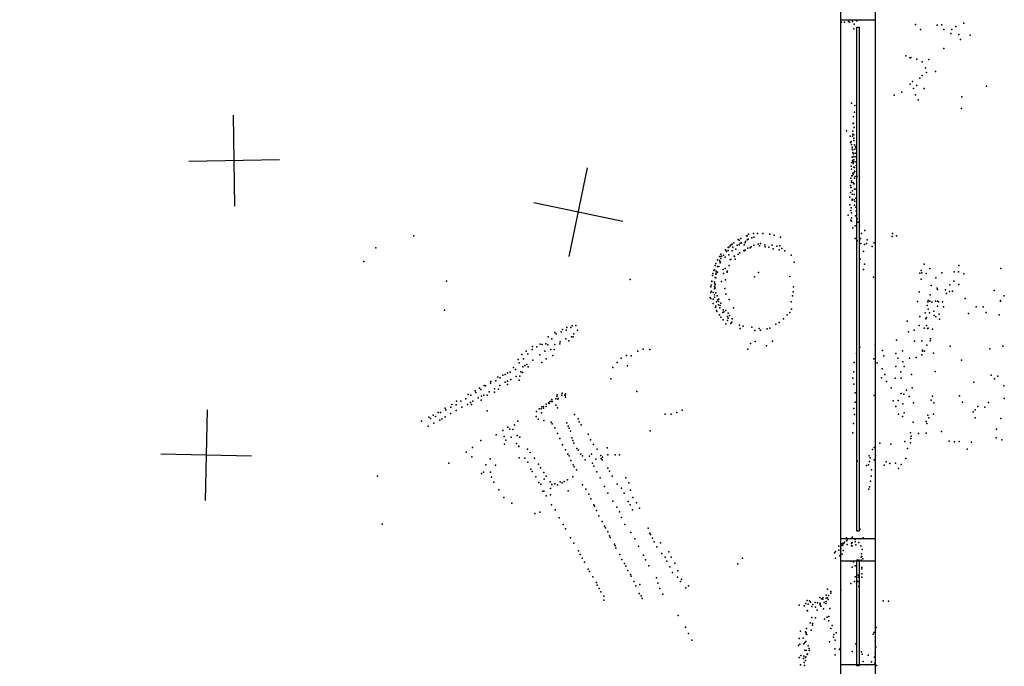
# Model space of a CAD drawing. Header units: millimetres. Extents: x -28413 to 52712, y -42191 to 56778.
# Tile 29 of 70: x 9532 to 13872, y 1898 to 4747. Entities that reach past the tile are written whole.
import ezdxf

# ---------------------------------------------------------------- set-up
doc = ezdxf.new("R2010")
doc.units = ezdxf.units.MM
for name, color, linetype in [('P', 9, 'Continuous'), ('PANOS', 10, 'Continuous'), ('ROOMS', 1, 'Continuous'), ('WALLS', 3, 'Continuous'), ('WINDOWS', 6, 'Continuous')]:
    doc.layers.add(name, color=color, linetype=linetype)

# ---------------------------------------------------------------- blocks, each defined once
blk = doc.blocks.new('6-Fixed_7C')
blk.add_lwpolyline([(-584.3, 5.9), (584.3, 5.9), (584.3, -6.8), (-584.3, -6.8), (-584.3, 5.9)])

msp = doc.modelspace()

# ---------------------------------------------------------------- linework, layer by layer
at = {"layer": 'P'}
for p in [(13155, 4735), (13167, 4735), (13185, 4738), (13190, 4735), (13203, 4738), (13220, 4742), (13222, 4742), (13694, 4731), (13209, 4706), (13210, 4727), (13481, 4725), (13502, 4703), (13576, 4723), (13597, 4724), (13605, 4703), (13640, 4703), (13659, 4717), (13636, 4686), (13671, 4681), (13679, 4659), (13721, 4678), (13605, 4620), (13438, 4587), (13455, 4578), (13460, 4580), (13486, 4573), (13510, 4561), (13540, 4571), (13525, 4535), (13529, 4514), (13568, 4519), (13467, 4474), (13500, 4489), (13510, 4501), (13457, 4463), (13472, 4443), (13487, 4456), (13518, 4443), (13793, 4454), (13387, 4414), (13421, 4427), (13481, 4416), (13493, 4393), (13685, 4407), (13198, 4379), (13213, 4368), (13683, 4356), (13207, 4319), (13212, 4339), (13176, 4257), (13205, 4256), (13206, 4290), (13207, 4291), (13210, 4272), (13193, 4234), (13203, 4233), (13205, 4243), (13209, 4239), (13209, 4224), (13209, 4215), (13194, 4206), (13197, 4210), (13198, 4197), (13202, 4185), (13202, 4176), (13205, 4173), (13212, 4195), (13213, 4176), (13216, 4188), (13218, 4184), (13202, 4141), (13203, 4127), (13205, 4161), (13207, 4155), (13207, 4144), (13208, 4129), (13214, 4143), (13215, 4159), (13197, 4101), (13198, 4117), (13198, 4088), (13199, 4118), (13205, 4120), (13206, 4113), (13209, 4120), (13209, 4097), (13211, 4096), (13217, 4120), (13219, 4104), (13195, 4049), (13198, 4037), (13200, 4059), (13201, 4059), (13204, 4070), (13206, 4064), (13209, 4072), (13211, 4079), (13212, 4048), (13213, 4078), (13215, 4056), (13224, 4057), (13194, 4016), (13196, 4007), (13197, 4007), (13198, 4030), (13206, 4029), (13209, 4023), (13210, 4024), (13211, 4000), (13212, 4000), (13214, 4000), (13191, 3965), (13194, 3985), (13201, 3951), (13202, 3978), (13202, 3956), (13203, 3992), (13210, 3977), (13210, 3976), (13210, 3953), (13218, 3961), (13191, 3931), (13197, 3918), (13211, 3929), (13213, 3945), (13217, 3921), (13184, 3885), (13195, 3906), (13195, 3864), (13198, 3873), (13199, 3895), (13216, 3882), (13219, 3904), (13222, 3889), (13224, 3870), (13198, 3859), (13205, 3830), (13215, 3839), (13226, 3855), (13233, 3839), (11269, 3794), (12699, 3778), (12711, 3782), (12735, 3795), (12738, 3794), (12739, 3777), (12743, 3779), (12745, 3802), (12759, 3786), (12767, 3805), (12768, 3789), (12784, 3805), (12808, 3805), (12838, 3801), (12858, 3798), (12885, 3789), (13214, 3782), (13238, 3783), (13243, 3805), (13257, 3818), (13268, 3777), (13377, 3791), (13379, 3805), (13397, 3794), (11102, 3742), (12655, 3743), (12657, 3744), (12664, 3751), (12668, 3754), (12672, 3758), (12675, 3744), (12680, 3764), (12689, 3736), (12695, 3753), (12703, 3776), (12703, 3754), (12708, 3762), (12713, 3763), (12725, 3754), (12730, 3764), (12731, 3769), (12742, 3740), (12751, 3742), (12756, 3746), (12768, 3753), (12787, 3757), (12793, 3751), (12797, 3761), (12817, 3754), (12818, 3746), (12834, 3745), (12848, 3753), (12853, 3737), (12869, 3749), (12879, 3733), (12883, 3751), (12892, 3739), (13224, 3772), (13233, 3776), (13240, 3761), (13255, 3756), (13264, 3760), (13289, 3747), (13299, 3763), (12616, 3704), (12622, 3713), (12623, 3704), (12623, 3694), (12625, 3705), (12634, 3709), (12642, 3701), (12643, 3732), (12643, 3731), (12647, 3726), (12654, 3730), (12655, 3730), (12658, 3710), (12664, 3690), (12666, 3690), (12672, 3728), (12681, 3705), (12682, 3703), (12685, 3692), (12699, 3714), (12706, 3719), (12724, 3730), (12725, 3729), (12730, 3731), (12905, 3728), (12933, 3709), (13236, 3692), (13251, 3725), (11048, 3682), (12598, 3663), (12601, 3672), (12607, 3688), (12608, 3660), (12614, 3660), (12617, 3685), (12619, 3680), (12619, 3675), (12632, 3646), (12641, 3651), (12659, 3664), (12945, 3678), (13252, 3646), (13256, 3670), (13518, 3669), (13543, 3650), (13672, 3663), (13857, 3651), (12585, 3619), (12587, 3629), (12591, 3641), (12595, 3645), (12598, 3611), (12600, 3625), (12601, 3610), (12602, 3639), (12602, 3630), (12608, 3635), (12634, 3629), (12651, 3638), (12651, 3634), (12771, 3614), (12789, 3633), (12926, 3615), (13295, 3612), (13500, 3630), (13505, 3604), (13506, 3641), (13508, 3632), (13528, 3629), (13570, 3610), (13597, 3631), (13651, 3636), (13670, 3636), (13693, 3627), (11413, 3595), (12222, 3602), (12578, 3570), (12580, 3577), (12582, 3595), (12582, 3593), (12594, 3561), (12595, 3591), (12595, 3571), (12596, 3584), (12597, 3578), (12597, 3565), (12625, 3593), (12640, 3563), (12643, 3600), (12942, 3569), (13550, 3575), (13576, 3564), (13632, 3578), (13649, 3595), (13671, 3580), (12576, 3522), (12578, 3544), (12579, 3518), (12581, 3550), (12588, 3516), (12589, 3545), (12595, 3534), (12595, 3524), (12600, 3543), (12606, 3530), (12614, 3516), (12645, 3538), (12938, 3530), (12941, 3548), (13496, 3547), (13545, 3534), (13578, 3558), (13613, 3557), (13617, 3541), (13631, 3549), (13643, 3551), (13699, 3519), (13828, 3554), (13871, 3530), (12589, 3496), (12599, 3478), (12600, 3485), (12603, 3504), (12608, 3513), (12612, 3505), (12612, 3490), (12618, 3477), (12620, 3487), (12622, 3498), (12659, 3514), (12678, 3477), (12933, 3503), (13490, 3505), (13532, 3487), (13535, 3504), (13537, 3510), (13544, 3506), (13553, 3502), (13568, 3506), (13577, 3506), (13577, 3484), (13582, 3504), (13599, 3504), (13604, 3481), (13748, 3482), (13779, 3481), (13855, 3509), (13855, 3506), (11404, 3467), (12604, 3466), (12605, 3461), (12617, 3446), (12623, 3436), (12631, 3457), (12632, 3469), (12636, 3460), (12645, 3466), (12652, 3439), (12654, 3454), (12655, 3432), (12661, 3444), (12672, 3429), (12898, 3429), (12915, 3446), (12926, 3457), (12934, 3471), (13499, 3439), (13523, 3455), (13529, 3434), (13536, 3472), (13542, 3455), (13562, 3463), (13563, 3444), (13570, 3437), (13585, 3450), (13714, 3452), (13792, 3457), (13850, 3446), (11944, 3391), (11961, 3390), (11967, 3398), (11983, 3399), (12633, 3424), (12645, 3407), (12652, 3422), (12667, 3408), (12671, 3414), (12704, 3401), (12708, 3386), (12721, 3397), (12759, 3392), (12792, 3386), (12838, 3388), (12865, 3405), (12880, 3413), (13444, 3419), (13496, 3399), (13519, 3387), (13526, 3428), (13529, 3400), (13533, 3386), (13537, 3388), (13587, 3427), (11861, 3350), (11890, 3368), (11896, 3362), (11918, 3371), (11924, 3381), (11940, 3379), (11964, 3350), (11972, 3349), (11975, 3363), (11991, 3379), (12772, 3377), (12797, 3379), (12826, 3385), (13449, 3372), (13475, 3379), (13555, 3383), (11792, 3307), (11812, 3306), (11826, 3317), (11835, 3315), (11851, 3319), (11860, 3314), (11877, 3340), (11891, 3316), (11913, 3318), (11914, 3328), (11939, 3341), (11952, 3332), (12753, 3320), (12774, 3329), (12823, 3310), (12850, 3330), (13235, 3304), (13303, 3314), (13397, 3335), (13476, 3330), (13509, 3332), (13531, 3312), (13545, 3332), (13547, 3340), (13633, 3308), (13865, 3309), (11745, 3271), (11764, 3287), (11772, 3275), (11791, 3293), (11824, 3270), (11847, 3286), (11873, 3293), (11882, 3267), (11888, 3293), (12206, 3267), (12227, 3265), (12257, 3286), (12280, 3295), (12310, 3293), (12741, 3295), (13220, 3276), (13335, 3289), (13341, 3266), (13394, 3276), (13423, 3288), (13484, 3259), (13509, 3270), (13511, 3290), (13512, 3287), (13520, 3286), (13560, 3277), (13808, 3296), (11709, 3215), (11729, 3250), (11733, 3235), (11749, 3217), (11753, 3253), (11758, 3223), (11767, 3228), (11773, 3217), (11794, 3246), (11834, 3236), (11852, 3252), (12146, 3215), (12165, 3236), (12183, 3255), (12211, 3222), (13210, 3236), (13297, 3252), (13312, 3235), (13394, 3219), (13403, 3255), (13424, 3240), (13431, 3219), (13454, 3255), (13684, 3246), (11640, 3171), (11650, 3169), (11661, 3181), (11672, 3184), (11682, 3191), (11694, 3194), (11717, 3206), (11720, 3175), (11736, 3176), (11741, 3195), (11748, 3193), (13208, 3195), (13331, 3169), (13334, 3209), (13345, 3184), (13416, 3195), (13463, 3184), (13567, 3197), (13814, 3181), (13844, 3176), (11579, 3135), (11585, 3133), (11607, 3145), (11609, 3153), (11630, 3155), (11648, 3135), (11672, 3149), (11682, 3154), (11682, 3140), (11696, 3161), (11733, 3159), (12137, 3165), (13204, 3168), (13208, 3141), (13353, 3152), (13391, 3168), (13417, 3167), (13738, 3149), (13829, 3165), (13870, 3134), (11508, 3095), (11520, 3092), (11539, 3112), (11542, 3104), (11559, 3123), (11564, 3118), (11567, 3088), (11577, 3093), (11593, 3092), (11601, 3107), (11625, 3121), (11625, 3105), (11643, 3119), (11899, 3087), (11901, 3094), (11922, 3092), (11923, 3101), (11934, 3092), (11936, 3091), (11937, 3099), (11938, 3084), (12252, 3108), (13214, 3102), (13299, 3091), (13373, 3125), (13418, 3100), (13429, 3097), (13441, 3114), (13452, 3086), (13466, 3124), (13555, 3088), (13674, 3090), (11432, 3039), (11437, 3051), (11455, 3050), (11457, 3066), (11476, 3066), (11480, 3039), (11498, 3076), (11505, 3052), (11519, 3060), (11523, 3051), (11529, 3066), (11552, 3080), (11566, 3070), (11833, 3041), (11840, 3042), (11853, 3053), (11853, 3043), (11863, 3059), (11865, 3055), (11868, 3065), (11875, 3065), (11877, 3073), (11879, 3064), (11895, 3077), (11895, 3077), (11895, 3048), (11904, 3075), (11906, 3078), (13214, 3061), (13382, 3068), (13394, 3042), (13404, 3069), (13425, 3054), (13472, 3058), (13550, 3071), (13561, 3058), (13688, 3062), (13756, 3043), (13786, 3040), (13802, 3060), (13872, 3078), (11335, 2995), (11355, 3005), (11365, 2998), (11377, 3016), (11387, 3016), (11407, 3035), (11407, 2997), (11410, 3028), (11431, 3011), (11455, 3025), (11593, 3023), (11808, 2999), (11810, 3020), (11821, 3032), (11830, 3032), (11832, 3014), (11840, 3035), (11903, 3036), (11977, 3007), (12377, 3008), (12404, 3008), (12429, 3016), (12452, 3027), (13208, 3034), (13211, 3007), (13405, 3009), (13423, 2998), (13431, 3014), (13535, 3004), (13560, 3008), (13735, 3019), (13744, 3028), (11303, 2978), (11332, 2956), (11342, 2989), (11357, 2969), (11383, 2983), (11392, 2988), (11713, 2961), (11727, 2978), (11817, 2987), (11842, 2981), (11874, 2974), (11879, 2966), (11944, 2970), (11950, 2956), (11993, 2988), (11998, 2975), (12006, 2962), (13207, 2967), (13470, 2974), (13528, 2977), (13530, 2967), (13540, 2992), (13744, 2993), (13856, 2990), (11632, 2917), (11662, 2937), (11667, 2910), (11683, 2951), (11692, 2943), (11705, 2941), (11725, 2915), (11890, 2948), (11902, 2923), (11954, 2947), (11959, 2934), (12038, 2921), (12311, 2935), (13204, 2927), (13458, 2926), (13462, 2912), (13494, 2923), (13527, 2925), (13595, 2933), (13837, 2942), (11565, 2893), (11669, 2877), (11674, 2894), (11698, 2907), (11721, 2879), (11732, 2868), (11732, 2866), (11737, 2908), (11913, 2902), (11925, 2874), (11965, 2904), (11970, 2893), (11975, 2881), (12048, 2896), (12061, 2875), (13323, 2881), (13372, 2877), (13434, 2889), (13459, 2883), (13460, 2901), (13629, 2890), (13653, 2887), (13673, 2889), (13727, 2885), (13836, 2904), (13861, 2895), (11500, 2842), (11528, 2862), (11770, 2855), (11782, 2840), (11937, 2852), (11948, 2833), (11954, 2825), (11987, 2858), (11993, 2850), (12005, 2833), (12012, 2825), (12043, 2823), (12052, 2832), (12077, 2855), (12093, 2827), (12122, 2860), (12124, 2829), (12156, 2830), (12175, 2830), (13276, 2825), (13291, 2853), (13299, 2862), (13304, 2826), (13445, 2858), (13709, 2854), (11423, 2793), (11525, 2821), (11587, 2785), (11606, 2812), (11629, 2784), (11734, 2817), (11758, 2815), (11771, 2797), (11801, 2815), (11818, 2788), (11961, 2805), (11971, 2786), (12025, 2808), (12057, 2793), (12063, 2779), (12072, 2811), (12095, 2814), (12099, 2808), (12101, 2820), (13224, 2801), (13265, 2782), (13273, 2786), (13278, 2800), (13281, 2817), (13298, 2807), (13342, 2784), (13351, 2799), (13368, 2792), (13392, 2793), (13418, 2787), (13438, 2814), (11109, 2735), (11568, 2748), (11576, 2753), (11607, 2753), (11785, 2767), (11791, 2756), (11828, 2773), (11842, 2751), (11852, 2735), (11976, 2777), (11986, 2763), (12076, 2754), (12124, 2771), (12132, 2757), (12144, 2736), (13285, 2735), (13286, 2763), (13405, 2770), (11612, 2731), (11622, 2709), (11807, 2733), (11820, 2708), (11829, 2701), (11844, 2722), (11870, 2710), (11877, 2699), (11890, 2702), (11902, 2697), (11914, 2710), (11923, 2706), (11932, 2712), (11947, 2719), (11970, 2732), (12013, 2698), (12090, 2728), (12165, 2700), (12203, 2728), (12217, 2706), (13282, 2714), (11644, 2675), (11838, 2669), (11842, 2670), (11853, 2649), (11871, 2681), (11872, 2654), (11949, 2671), (12027, 2679), (12040, 2657), (12109, 2690), (12125, 2661), (12184, 2683), (12196, 2661), (12224, 2674), (13275, 2678), (13278, 2688), (11666, 2641), (11701, 2617), (11876, 2610), (12049, 2636), (12062, 2609), (12147, 2626), (12214, 2624), (12223, 2609), (12235, 2642), (12250, 2618), (11802, 2571), (11824, 2577), (11892, 2587), (12065, 2603), (12074, 2584), (12085, 2561), (12164, 2599), (12175, 2579), (12233, 2587), (12264, 2595), (11130, 2524), (11910, 2552), (11927, 2523), (12100, 2536), (12184, 2554), (12199, 2523), (11937, 2503), (12109, 2515), (12114, 2508), (12124, 2491), (12226, 2487), (12302, 2506), (12309, 2484), (12313, 2479), (13237, 2502), (11960, 2464), (11975, 2440), (12132, 2473), (12135, 2466), (12153, 2436), (12244, 2459), (12321, 2463), (12329, 2447), (12356, 2442), (13152, 2436), (13156, 2437), (13160, 2432), (13162, 2440), (13165, 2439), (13168, 2445), (13176, 2464), (13176, 2450), (13180, 2453), (13180, 2434), (13198, 2439), (13201, 2444), (13202, 2467), (13214, 2457), (13214, 2447), (13217, 2433), (13231, 2443), (13236, 2460), (13250, 2464), (11995, 2406), (12003, 2390), (12157, 2428), (12160, 2418), (12177, 2391), (12260, 2427), (12282, 2388), (12340, 2424), (12363, 2395), (12393, 2402), (13124, 2398), (13128, 2404), (13142, 2410), (13143, 2427), (13151, 2419), (13157, 2430), (13157, 2392), (13162, 2408), (13199, 2428), (13201, 2428), (13240, 2428), (13243, 2393), (13245, 2412), (12011, 2375), (12022, 2356), (12186, 2369), (12198, 2351), (12290, 2367), (12377, 2378), (12385, 2361), (12404, 2378), (12419, 2353), (12697, 2350), (12718, 2374), (13128, 2374), (13147, 2384), (13196, 2361), (13207, 2358), (13241, 2379), (13241, 2365), (13244, 2381), (13249, 2371), (12038, 2326), (12044, 2316), (12204, 2339), (12213, 2320), (12224, 2303), (12305, 2340), (12398, 2336), (12410, 2311), (12433, 2318), (13201, 2334), (13214, 2340), (13244, 2333), (13244, 2327), (13244, 2306), (12058, 2292), (12074, 2267), (12227, 2295), (12239, 2271), (12266, 2258), (12339, 2288), (12344, 2264), (12432, 2290), (12445, 2272), (12449, 2282), (13196, 2263), (13212, 2272), (13214, 2292), (13224, 2271), (13228, 2300), (13228, 2271), (13229, 2291), (13244, 2290), (12077, 2256), (12086, 2241), (12094, 2226), (12247, 2253), (12262, 2219), (12353, 2241), (12366, 2215), (12468, 2244), (12480, 2252), (13092, 2238), (13108, 2227), (13108, 2220), (13151, 2234), (13230, 2249), (12107, 2207), (12107, 2190), (12271, 2209), (12276, 2197), (12997, 2174), (13003, 2188), (13008, 2172), (13013, 2187), (13018, 2181), (13038, 2179), (13048, 2178), (13059, 2201), (13059, 2173), (13060, 2176), (13066, 2195), (13072, 2199), (13072, 2193), (13078, 2179), (13085, 2174), (13086, 2212), (13086, 2198), (13087, 2183), (13092, 2200), (13096, 2192), (13097, 2210), (13338, 2187), (13362, 2185), (12968, 2167), (12990, 2164), (13003, 2144), (13005, 2142), (13024, 2162), (13028, 2170), (13039, 2159), (13047, 2145), (13061, 2169), (13063, 2163), (13075, 2151), (13103, 2153), (12435, 2122), (13016, 2089), (13023, 2113), (13026, 2086), (13039, 2111), (13079, 2106), (13091, 2115), (13098, 2098), (13099, 2117), (12466, 2071), (12480, 2042), (12974, 2053), (12996, 2050), (12999, 2045), (13000, 2064), (13021, 2057), (13026, 2079), (13108, 2064), (13113, 2078), (13131, 2046), (13294, 2040), (13299, 2047), (13307, 2069), (12494, 2013), (12967, 2020), (12985, 2022), (12988, 1997), (12992, 2003), (12997, 2007), (12999, 2039), (13001, 2038), (13102, 2006), (13119, 2027), (13120, 2038), (13127, 2013), (13218, 1997), (13302, 2008), (12965, 1990), (12970, 1996), (12992, 1969), (12999, 1968), (13007, 1988), (13012, 1976), (13012, 1967), (13125, 1975), (13146, 1972), (13149, 1977), (13202, 1963), (13242, 1962), (13303, 1956), (13305, 1982), (12967, 1936), (12975, 1945), (12987, 1933), (12988, 1942), (12990, 1915), (12995, 1936), (12995, 1924), (12997, 1940), (13003, 1950), (13005, 1953), (13126, 1948), (13245, 1951), (13250, 1919), (13272, 1947), (13286, 1917), (13300, 1938), (13301, 1911), (12974, 1905), (12991, 1902), (13266, 1905), (13309, 1902)]:
    msp.add_point(p, dxfattribs=at)
at = {"layer": 'PANOS'}
for points in [[(10480.4, 3925.5), (10473.6, 4325.5)], [(10677, 4128.9), (10277.1, 4122.1)], [(11953.2, 3702.9), (12034.5, 4094.6)], [(12189.7, 3858.1), (11798, 3939.4)], [(10358.1, 3028.2), (10349.7, 2628.3)], [(10553.8, 2824.1), (10153.9, 2832.5)]]:
    msp.add_lwpolyline(points, dxfattribs=at)
at = {"layer": 'ROOMS'}
msp.add_lwpolyline([(7886.7, 1790.7), (8248.6, 1790.7), (13150.9, 1790.7), (13150.9, 10788.6), (9220.2, 10788.6), (7886.7, 10788.6), (7886.7, 1790.7)], close=True, dxfattribs=at)
at = {"layer": 'WALLS'}
msp.add_lwpolyline([(13150.9, 1790.7), (13150.9, 10788.6), (13227, 10845.8), (13303.2, 10845.8), (13303.2, 1695.5), (13227, 1695.5), (13150.9, 1790.7)], dxfattribs=at)
at = {"layer": 'WINDOWS'}
for points in [[(13150.9, 2460.1), (13150.9, 4746.1), (13303.2, 4746.1), (13303.2, 2460.1), (13150.9, 2460.1)], [(13150.9, 1905), (13150.9, 2362.2), (13303.2, 2362.2), (13303.2, 1905), (13150.9, 1905)]]:
    msp.add_lwpolyline(points, dxfattribs=at)

# ---------------------------------------------------------------- block references
at = {"layer": 'WINDOWS', "yscale": 0.8, "rotation": 90}
for p, xscale in [((13227, 3603.1), 1.9), ((13227, 2133.6), 0.4)]:
    msp.add_blockref('6-Fixed_7C', p, dxfattribs=dict(at, xscale=xscale))

doc.saveas('drawing.dxf')
